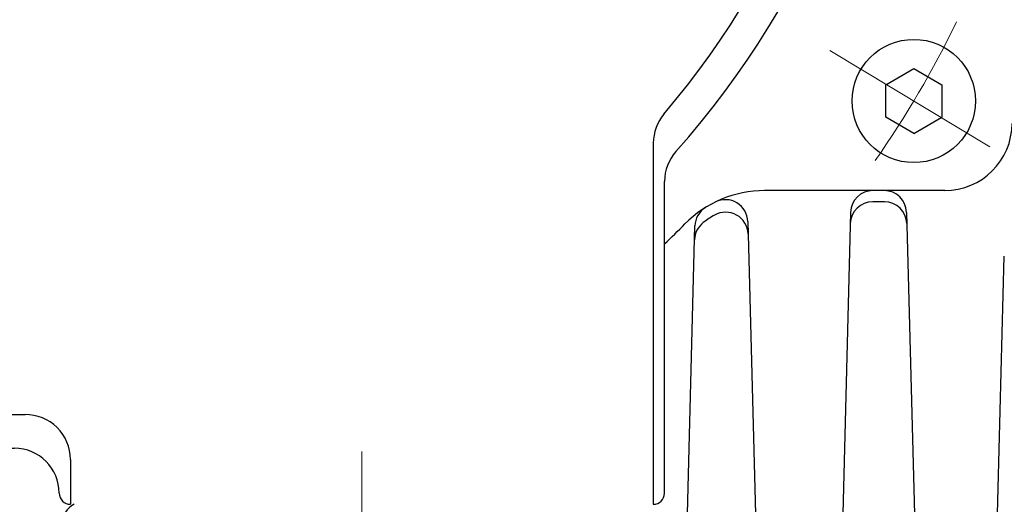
# Model space of a CAD drawing. Header units: millimetres. Extents: x 0 to 1735, y 0 to 1188.
# Tile 55 of 139: x 230 to 274, y 748 to 770. Entities that reach past the tile are written whole.
import ezdxf

# ---------------------------------------------------------------- set-up
doc = ezdxf.new("R2010")
doc.units = ezdxf.units.MM
doc.header["$LTSCALE"] = 0.727559
doc.linetypes.add('CENTER', pattern=[50.8, 31.75, -6.35, 6.35, -6.35])
doc.layers.add('NoLayerName_001', color=7, linetype='Continuous')
doc.layers.add('NoLayerName_003', color=7, linetype='Continuous')
doc.styles.get("Standard").update_dxf_attribs({"font": 'txt', "bigfont": 'extfont2'})
doc.dimstyles.get("Standard").update_dxf_attribs({"dimtxt": 2.5, "dimasz": 2.5, "dimexe": 1, "dimexo": 1, "dimtad": 1, "dimdec": 3, "dimzin": 0, "dimdsep": 46, "dimtxsty": 'Standard', "dimcen": 2.5, "dimadec": 3, "dimazin": 0, "dimtfac": 0.75, "dimtdec": 3, "dimtmove": 0, "dimatfit": 3, "dimfxl": 1, "dimarcsym": 0})

# ---------------------------------------------------------------- blocks, each defined once
blk = doc.blocks.new('_OPEN30')
at = {"color": 0, "linetype": 'ByBlock', "lineweight": -2}
for p, q in [((-1, 0.267949), (0, 0)), ((0, 0), (-1, -0.267949)), ((0, 0), (-1, 0))]:
    blk.add_line(p, q, dxfattribs=at)
blk = doc.blocks.new('*D141')
at = {"layer": 'Defpoints', "color": 0}
for p in [(330, 790), (350, 790), (250.65, 731.3)]:
    blk.add_point(p, dxfattribs=at)
at = {"layer": 'NoLayerName_001', "color": 0, "linetype": 'Continuous', "lineweight": 13}
for p, q in [((334, 790), (354, 790)), ((350, 739.3), (350, 782)), ((254.65, 731.3), (354, 731.3))]:
    blk.add_line(p, q, dxfattribs=at)
at = {"layer": 'NoLayerName_001', "color": 0, "lineweight": 13, "xscale": 8, "yscale": 8, "zscale": 8}
for p, rotation in [((350, 790), 90), ((350, 731.3), 270)]:
    blk.add_blockref('_OPEN30', p, dxfattribs=dict(at, rotation=rotation))
at = {"layer": 'NoLayerName_001', "color": 0, "lineweight": 13, "insert": (338.416, 760.65), "char_height": 12.8, "attachment_point": 5, "rotation": 90}
blk.add_mtext('\\W0.8594;５９', dxfattribs=at)

msp = doc.modelspace()

# ---------------------------------------------------------------- linework, layer by layer
at = {"layer": 'NoLayerName_001', "color": 4, "linetype": 'CENTER', "lineweight": 13}
msp.add_line((266.37778742, 768.24589124), (273.51423179, 763.95788285), dxfattribs=at)
at = {"layer": 'NoLayerName_001', "color": 7, "linetype": 'Continuous', "lineweight": 25}
for p, q in [((268.86835562, 766.7200221), (270.11835562, 767.44170993)), ((270.11835562, 767.44170993), (271.36835562, 766.7200221)), ((268.86835562, 765.27664642), (268.86835562, 766.7200221)), ((271.36835562, 766.7200221), (271.36835562, 765.27664642)), ((270.11835562, 764.55495859), (268.86835562, 765.27664642)), ((270.11835562, 764.55495859), (271.36835562, 765.27664642)), ((258.49999769, 764.12046916), (258.49999769, 747.99999775)), ((258.99999769, 748.49999775), (258.99999769, 762.40923843)), ((259, 748.5), (259, 762.40924243)), ((271.5, 762.00000873), (263.46640794, 762.00000873)), ((268.80663317, 761.50000873), (268.28525481, 761.50000873)), ((267.29869045, 761.02618568), (265.99965732, 711.41811209)), ((269.79319754, 761.02618568), (271.00034268, 714.92717265)), ((258.9996573, 708.65961941), (260.35513974, 760.42340507)), ((262.71191869, 760.62103892), (264.00034268, 711.41811209)), ((272.99965732, 714.92717265), (274.15580427, 759.07864309)), ((232.49999763, 750.00312612), (232.49999763, 748.00000105))]:
    msp.add_line(p, q, dxfattribs=at)
at = {"layer": 'NoLayerName_001', "color": 4, "linetype": 'Continuous', "lineweight": 25}
msp.add_line((258.99999696, 748.50000104), (258.99999696, 762.40924137), dxfattribs=at)
at = {"layer": 'NoLayerName_001', "color": 7, "linetype": 'Continuous', "lineweight": 25}
msp.add_circle((270.11835562, 765.99833426), 2.75, dxfattribs=at)
for centre, radius, start, end in [((229.99999769, 790), 39.49999901, 318.330134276, 270), ((229.99999769, 790), 37.99999905, 319.685090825, 270.716215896), ((260.5, 764.12047317), 2, 139.685090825, 180), ((271.5, 765.00000873), 3, 270, 0), ((260.99999691, 762.40924137), 1.99999995, 138.330134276, 180), ((263.46640794, 757.00000873), 5, 90, 135.402055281), ((268.29834777, 761.00000873), 1, 90, 178.5), ((268.79354021, 761.00000873), 1, 1.5, 90), ((261.71226137, 760.59486197), 1, 1.5, 116.01055043), ((261.35479708, 760.39722812), 1, 121.863858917, 178.5), ((268.28525481, 760.50000873), 1, 90, 178.5), ((268.80663317, 760.50000873), 1, 1.5, 90), ((263.46640794, 757.00000873), 4.5, 119.802499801, 127.440932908), ((261.72686657, 760.03711192), 1, 1.5, 119.802499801), ((230, 790.00000176), 42, 313.667815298, 315.402055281), ((261.33860665, 759.77894048), 1, 127.440932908, 178.5), ((230.49999768, 750.00312612), 1.99999995, 0, 90.716215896), ((229.99999769, 748.50000104), 1.99999995, 0, 90), ((233.12966657, 747.11404616), 1, 117.630739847, 178.5)]:
    msp.add_arc(centre, radius, start, end, dxfattribs=at)
at = {"layer": 'NoLayerName_001', "color": 4, "linetype": 'CENTER', "lineweight": 13}
msp.add_arc((229.99999769, 790), 46.74999883, 325.228765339, 334.030893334, dxfattribs=at)
at = {"layer": 'NoLayerName_001', "color": 4, "linetype": 'Continuous', "lineweight": 25}
for centre, start, end in [((232.49999764, 748.5), 179.999976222, 270), ((258.5, 748.5), 270, 0)]:
    msp.add_arc(centre, 0.5, start, end, dxfattribs=at)
at = {"layer": 'NoLayerName_003', "color": 4, "linetype": 'CENTER', "lineweight": 13}
msp.add_line((245.5, 727.25000052), (245.5, 752.24999989), dxfattribs=at)

# ---------------------------------------------------------------- dimensions: what is measured, and where the dimension line sits
at = {"layer": 'NoLayerName_001', "color": 3, "linetype": 'Continuous', "lineweight": 13}
dim = msp.add_linear_dim(base=(350, 790), p1=(250.64999862, 731.30000042), p2=(329.99999519, 790), angle=90, text='\\W0.8594;５９', dimstyle='Standard', override={"dimtxt": 12.8, "dimasz": 8, "dimexe": 4, "dimexo": 4, "dimgap": 4, "dimdec": 8, "dimzin": 8, "dimblk": 'OPEN30', "dimclrd": 0, "dimclre": 0, "dimclrt": 0, "dimtp": 0, "dimtm": 0, "dimlwd": 13, "dimlwe": 13}, dxfattribs=at)
dim.commit()
dim.dimension.update_dxf_attribs({"geometry": '*D141', "text_midpoint": (350, 760.64999993), "dimtype": 160})

doc.saveas('drawing.dxf')
